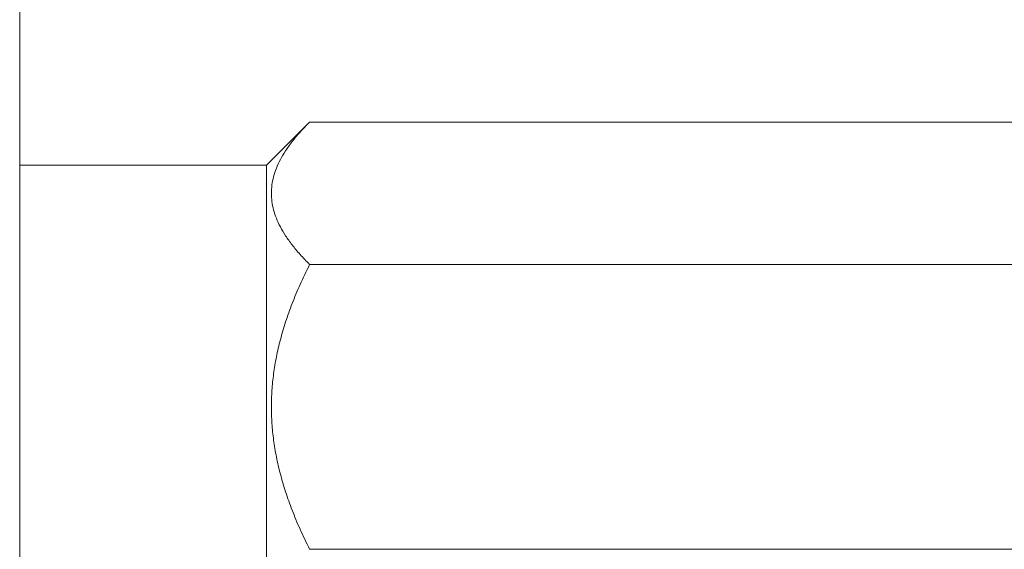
# Model space of a CAD drawing. Header units: inches. Extents: x 1 to 669, y 0 to 417.
# Tile 213 of 256: x 319.562 to 320.559, y 269.222 to 269.759. Entities that reach past the tile are written whole.
import ezdxf

# ---------------------------------------------------------------- set-up
doc = ezdxf.new("R2010")
doc.units = ezdxf.units.IN
doc.header["$LTSCALE"] = 12
doc.header["$MEASUREMENT"] = 0
doc.layers.add('X', color=1, linetype='CONTINUOUS')

msp = doc.modelspace()

# ---------------------------------------------------------------- linework, layer by layer
at = {"layer": 'X', "lineweight": 0}
for p, q in [((319.56181, 269.02595), (319.56181, 273.88028)), ((319.81181, 269.61146), (319.85548, 269.65514)), ((319.85548, 269.65514), (321.01813, 269.65514)), ((319.81181, 269.61146), (319.56181, 269.61146)), ((319.81181, 269.61146), (319.81181, 269.24396)), ((319.85548, 269.5108), (321.01813, 269.5108)), ((319.81181, 269.24396), (319.81181, 269.12146)), ((319.85548, 269.22213), (321.01813, 269.22213))]:
    msp.add_line(p, q, dxfattribs=at)
for points, weights in [([(319.85548, 269.5108), (319.78331, 269.58297), (319.85548, 269.65514)], [3.30333247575, 3.81435978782, 3.30333247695]), ([(319.85548, 269.22213), (319.78331, 269.36646), (319.85548, 269.5108)], [3.30333247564, 3.81435978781, 3.30333247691])]:
    msp.add_rational_spline(points, weights, degree=2, dxfattribs=at)

doc.saveas('drawing.dxf')
